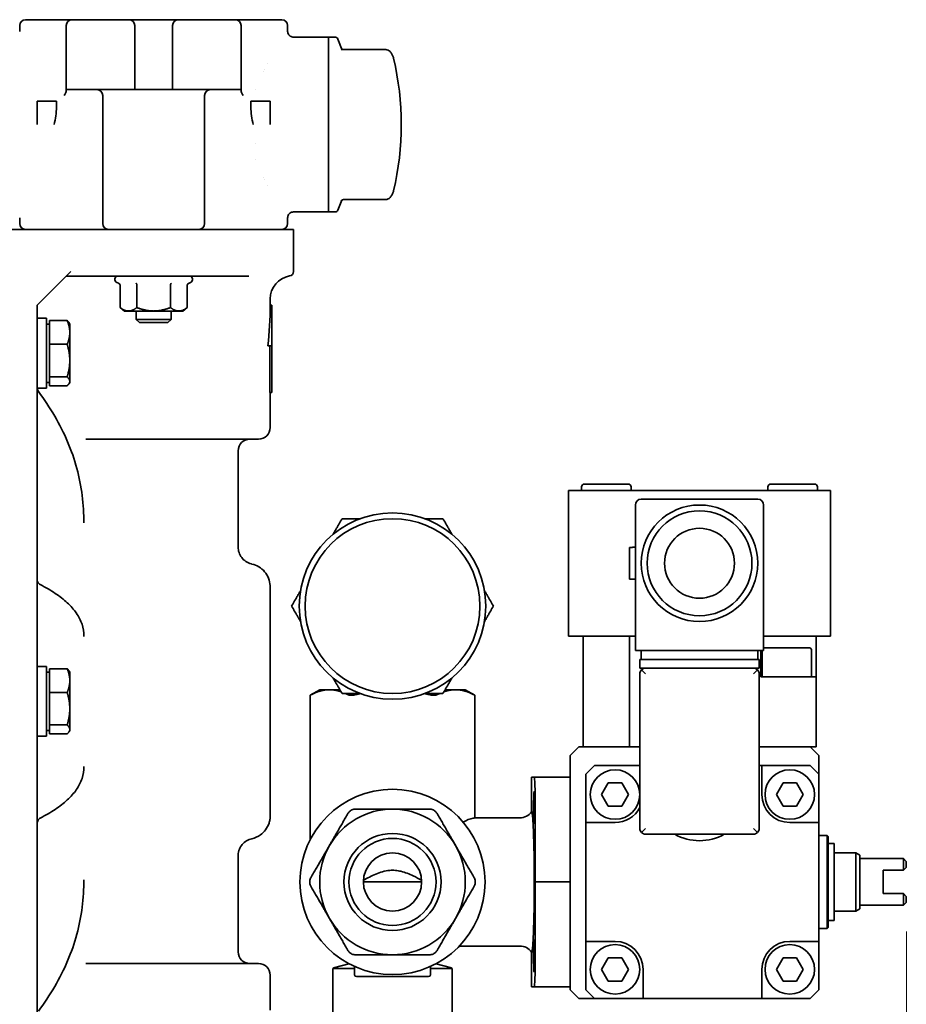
# Model space of a CAD drawing. Header units: millimetres. Extents: x 0 to 2970, y 0 to 2100.
# Tile 40 of 41: x 2436 to 2588, y 1665 to 1834. Entities that reach past the tile are written whole.
import ezdxf

# ---------------------------------------------------------------- set-up
doc = ezdxf.new("R2010")
doc.units = ezdxf.units.MM
doc.header["$LTSCALE"] = 5
doc.layers.add('Quote(ISO)', color=7, linetype='Continuous', lineweight=25, true_color=0x80ff00)
doc.layers.add('Spigoli visibili(ISO)', color=7, linetype='Continuous', lineweight=35)
doc.styles.add('Corrente-BSI', font='arial.ttf')
doc.dimstyles.new('DEFAULT-ISO', dxfattribs={"dimscale": 5, "dimtxt": 3.5, "dimasz": 2.5, "dimexe": 1, "dimexo": 1, "dimgap": 0.762, "dimtad": 1, "dimtoh": 1, "dimrnd": 1e-08, "dimtxsty": 'Corrente-BSI', "dimcen": 0.09, "dimdle": 10, "dimclrd": 7, "dimclre": 7, "dimclrt": 7, "dimazin": 2, "dimtfac": 0.571429, "dimtmove": 0, "dimatfit": 3, "dimfxl": 1, "dimtolj": 1, "dimlwd": 5, "dimlwe": 5, "dimarcsym": 0})

# ---------------------------------------------------------------- blocks, each defined once
blk = doc.blocks.new('*D17')
at = {"layer": 'Defpoints', "color": 0, "linetype": 'Continuous', "transparency": 16777216}
for p in [(2123.85, 1758.47), (2588.26, 1682.87), (2588.26, 1178.37)]:
    blk.add_point(p, dxfattribs=at)
at = {"layer": 'Quote(ISO)', "color": 7, "linetype": 'Continuous', "lineweight": 5, "transparency": 16777216}
for p, q in [((2123.85, 1753.47), (2123.85, 1173.37)), ((2588.26, 1677.87), (2588.26, 1173.37)), ((2136.35, 1178.37), (2575.76, 1178.37))]:
    blk.add_line(p, q, dxfattribs=at)
at = {"layer": 'Quote(ISO)', "color": 7, "linetype": 'Continuous', "transparency": 16777216}
for points in [[(2136.35, 1180.45), (2136.35, 1176.28), (2123.85, 1178.37)], [(2575.76, 1180.45), (2575.76, 1176.28), (2588.26, 1178.37)]]:
    blk.add_solid(points, dxfattribs=at)
at = {"layer": 'Quote(ISO)', "color": 7, "linetype": 'Continuous', "lineweight": 9, "transparency": 16777216, "insert": (2336.4, 1200.05), "char_height": 17.5, "attachment_point": 1, "style": 'Corrente-BSI'}
blk.add_mtext('\\A1;464', dxfattribs=at)

msp = doc.modelspace()

# ---------------------------------------------------------------- linework, layer by layer
at = {"layer": 'Spigoli visibili(ISO)'}
for p, q in [((2437.056, 1834.365), (2444.329, 1834.365)), ((2444.329, 1834.365), (2445.056, 1834.365)), ((2445.056, 1834.365), (2454.056, 1834.365)), ((2454.806, 1834.365), (2454.056, 1834.365)), ((2463.306, 1834.365), (2454.806, 1834.365)), ((2464.056, 1834.365), (2463.306, 1834.365)), ((2464.056, 1834.365), (2473.056, 1834.365)), ((2473.056, 1834.365), (2473.783, 1834.365)), ((2473.783, 1834.365), (2481.056, 1834.365)), ((2436.056, 1832.365), (2436.056, 1833.365)), ((2444.056, 1833.365), (2444.056, 1822.365)), ((2455.806, 1822.365), (2455.806, 1833.365)), ((2462.306, 1833.365), (2462.306, 1822.365)), ((2474.056, 1822.365), (2474.056, 1833.365)), ((2482.056, 1832.365), (2482.056, 1833.365)), ((2489.056, 1831.365), (2483.056, 1831.365)), ((2489.056, 1801.365), (2489.056, 1831.365)), ((2489.056, 1801.365), (2489.056, 1831.365)), ((2489.056, 1831.365), (2490.217, 1831.365)), ((2491.438, 1829.161), (2490.682, 1831.051)), ((2498.881, 1829.234), (2491.798, 1829.234)), ((2477.884, 1825.465), (2477.884, 1825.465)), ((2478.056, 1825.809), (2478.056, 1825.81)), ((2478.611, 1826.865), (2478.612, 1826.865)), ((2454.056, 1822.365), (2444.056, 1822.365)), ((2444.056, 1822.365), (2444.056, 1822.148)), ((2454.806, 1822.365), (2454.056, 1822.365)), ((2455.806, 1822.365), (2454.806, 1822.365)), ((2462.306, 1822.365), (2455.806, 1822.365)), ((2463.306, 1822.365), (2462.306, 1822.365)), ((2464.056, 1822.365), (2463.306, 1822.365)), ((2474.056, 1822.365), (2464.056, 1822.365)), ((2474.056, 1822.148), (2474.056, 1822.365)), ((2476.556, 1822.34), (2476.556, 1822.338)), ((2439.056, 1820.365), (2439.056, 1816.365)), ((2439.056, 1820.365), (2442.359, 1820.365)), ((2442.359, 1820.365), (2442.359, 1819.376)), ((2450.306, 1799.365), (2450.306, 1821.365)), ((2467.806, 1799.365), (2467.806, 1821.365)), ((2475.753, 1819.376), (2475.753, 1820.365)), ((2475.753, 1820.365), (2479.056, 1820.365)), ((2479.056, 1820.365), (2479.056, 1816.365)), ((2476.556, 1813.086), (2476.556, 1813.084)), ((2476.556, 1810.392), (2476.556, 1810.391)), ((2477.884, 1807.265), (2477.884, 1807.265)), ((2478.056, 1806.921), (2478.056, 1806.922)), ((2478.611, 1805.865), (2478.612, 1805.865)), ((2491.368, 1803.395), (2490.682, 1801.68)), ((2498.881, 1803.497), (2491.798, 1803.497)), ((2436.056, 1799.365), (2436.056, 1800.366)), ((2482.056, 1799.365), (2482.056, 1800.365)), ((2489.056, 1801.365), (2483.056, 1801.365)), ((2489.056, 1801.365), (2490.217, 1801.365)), ((2433.056, 1798.365), (2459.056, 1798.365)), ((2469.014, 1798.365), (2459.056, 1798.365)), ((2469.014, 1798.365), (2479.297, 1798.365)), ((2483.056, 1798.365), (2479.297, 1798.365)), ((2483.056, 1791.165), (2483.056, 1798.365)), ((2443.801, 1790.11), (2439.056, 1785.365)), ((2443.801, 1790.11), (2444.856, 1791.165)), ((2459.056, 1790.365), (2444.056, 1790.365)), ((2459.056, 1790.365), (2468.339, 1790.365)), ((2475.364, 1790.365), (2468.339, 1790.365)), ((2475.364, 1790.365), (2475.364, 1790.365)), ((2452.99, 1789.171), (2452.729, 1789.265)), ((2453.282, 1788.795), (2453.282, 1784.965)), ((2456.169, 1788.795), (2456.169, 1784.965)), ((2461.943, 1788.795), (2461.943, 1784.965)), ((2462.056, 1789.141), (2462.056, 1789.141)), ((2464.829, 1788.795), (2464.829, 1784.965)), ((2465.122, 1789.171), (2465.383, 1789.265)), ((2479.056, 1785.365), (2479.056, 1786.433)), ((2439.056, 1785.365), (2439.056, 1783.203)), ((2454.056, 1784.365), (2453.282, 1784.965)), ((2464.056, 1784.365), (2464.829, 1784.965)), ((2479.356, 1785.365), (2479.056, 1785.365)), ((2479.356, 1785.365), (2479.356, 1778.365)), ((2439.056, 1783.203), (2439.056, 1651.528)), ((2440.656, 1783.121), (2439.056, 1783.121)), ((2440.656, 1783.121), (2440.656, 1771.121)), ((2454.726, 1784.365), (2454.056, 1784.365)), ((2459.056, 1784.365), (2454.726, 1784.365)), ((2456.056, 1782.92), (2456.056, 1784.365)), ((2463.386, 1784.365), (2459.056, 1784.365)), ((2462.056, 1782.92), (2462.056, 1784.365)), ((2464.056, 1784.365), (2463.386, 1784.365)), ((2440.656, 1782.121), (2441.156, 1782.121)), ((2441.156, 1780.677), (2441.156, 1782.707)), ((2441.156, 1782.707), (2444.209, 1782.707)), ((2444.656, 1782.121), (2444.549, 1782.306)), ((2444.656, 1782.121), (2444.656, 1780.677)), ((2462.056, 1782.92), (2456.056, 1782.92)), ((2456.61, 1782.365), (2456.056, 1782.92)), ((2461.501, 1782.365), (2456.61, 1782.365)), ((2461.501, 1782.365), (2462.056, 1782.92)), ((2441.156, 1778.648), (2441.156, 1780.677)), ((2444.656, 1780.677), (2444.656, 1775.856)), ((2441.156, 1775.856), (2441.156, 1778.648)), ((2441.156, 1778.648), (2444.209, 1778.648)), ((2479.356, 1778.365), (2478.643, 1778.365)), ((2479, 1770.365), (2479, 1778.365)), ((2479.356, 1778.365), (2479.356, 1770.365)), ((2441.156, 1773.063), (2441.156, 1775.856)), ((2444.656, 1775.856), (2444.656, 1772.299)), ((2441.156, 1772.299), (2441.156, 1773.063)), ((2441.156, 1773.063), (2444.209, 1773.063)), ((2440.656, 1771.121), (2439.056, 1771.121)), ((2440.656, 1772.121), (2441.156, 1772.121)), ((2441.156, 1771.536), (2441.156, 1772.299)), ((2441.156, 1771.536), (2444.209, 1771.536)), ((2444.656, 1772.121), (2444.549, 1771.937)), ((2444.656, 1772.299), (2444.656, 1772.121)), ((2479.356, 1770.365), (2479, 1770.365)), ((2479.056, 1764.365), (2479.056, 1770.365)), ((2459.056, 1762.365), (2447.429, 1762.365)), ((2459.056, 1762.365), (2477.056, 1762.365)), ((2473.556, 1743.865), (2473.556, 1760.365)), ((2533.006, 1754.665), (2540.506, 1754.665)), ((2565.006, 1754.665), (2572.506, 1754.665)), ((2530.256, 1728.565), (2530.256, 1753.565)), ((2530.256, 1753.565), (2575.256, 1753.565)), ((2532.506, 1753.565), (2532.506, 1754.165)), ((2541.006, 1753.565), (2541.006, 1754.165)), ((2564.506, 1753.565), (2564.506, 1754.165)), ((2573.006, 1753.565), (2573.006, 1754.165)), ((2575.256, 1753.565), (2575.256, 1728.565)), ((2541.756, 1751.065), (2541.756, 1726.065)), ((2562.756, 1752.065), (2542.756, 1752.065)), ((2563.756, 1726.065), (2563.756, 1751.065)), ((2541.256, 1743.77), (2540.756, 1743.77)), ((2540.756, 1738.361), (2540.756, 1743.77)), ((2541.256, 1743.77), (2541.256, 1743.815)), ((2541.756, 1743.815), (2541.256, 1743.815)), ((2540.756, 1738.361), (2541.256, 1738.361)), ((2541.256, 1738.315), (2541.256, 1738.361)), ((2541.756, 1738.315), (2541.256, 1738.315)), ((2479.056, 1737.028), (2479.056, 1736.155)), ((2479.056, 1698.576), (2479.056, 1736.155)), ((2541.756, 1728.565), (2530.256, 1728.565)), ((2532.756, 1728.565), (2532.756, 1709.565)), ((2540.756, 1709.565), (2540.756, 1728.565)), ((2575.256, 1728.565), (2563.756, 1728.565)), ((2572.756, 1728.565), (2572.756, 1721.565)), ((2542.756, 1726.065), (2541.756, 1726.065)), ((2562.756, 1726.065), (2542.756, 1726.065)), ((2542.756, 1726.065), (2542.756, 1724.565)), ((2563.756, 1726.065), (2562.756, 1726.065)), ((2562.756, 1726.065), (2562.756, 1724.565)), ((2563.256, 1721.565), (2563.256, 1726.065)), ((2563.506, 1721.565), (2563.506, 1726.065)), ((2564.006, 1726.565), (2571.506, 1726.565)), ((2572.006, 1721.565), (2572.006, 1726.065)), ((2542.506, 1723.065), (2542.506, 1724.565)), ((2542.756, 1724.565), (2542.506, 1724.565)), ((2542.756, 1724.565), (2562.756, 1724.565)), ((2563.006, 1724.565), (2562.756, 1724.565)), ((2563.006, 1723.065), (2563.006, 1724.565)), ((2440.656, 1723.365), (2439.056, 1723.365)), ((2440.656, 1723.365), (2440.656, 1711.365)), ((2440.656, 1722.365), (2441.156, 1722.365)), ((2441.156, 1720.922), (2441.156, 1722.951)), ((2441.156, 1722.951), (2444.209, 1722.951)), ((2444.656, 1722.365), (2444.549, 1722.55)), ((2444.656, 1720.922), (2444.656, 1722.365)), ((2543.506, 1723.065), (2542.506, 1723.065)), ((2543.506, 1722.065), (2542.799, 1722.773)), ((2543.506, 1723.065), (2562.006, 1723.065)), ((2563.006, 1723.065), (2562.006, 1723.065)), ((2562.006, 1722.065), (2562.713, 1722.773)), ((2441.156, 1718.893), (2441.156, 1720.922)), ((2444.656, 1720.922), (2444.656, 1716.1)), ((2542.506, 1695.565), (2542.506, 1722.065)), ((2563.006, 1695.565), (2563.006, 1722.065)), ((2572.756, 1721.565), (2563.256, 1721.565)), ((2572.756, 1721.565), (2572.756, 1709.565)), ((2441.156, 1716.1), (2441.156, 1718.893)), ((2441.156, 1718.893), (2444.209, 1718.893)), ((2487.556, 1719.365), (2485.932, 1718.428)), ((2489.231, 1719.365), (2487.556, 1719.365)), ((2491.022, 1719.365), (2489.231, 1719.365)), ((2510.881, 1719.365), (2509.09, 1719.365)), ((2512.556, 1719.365), (2510.881, 1719.365)), ((2512.556, 1719.365), (2514.18, 1718.428)), ((2485.932, 1693.667), (2485.932, 1718.428)), ((2514.18, 1697.365), (2514.18, 1718.428)), ((2441.156, 1713.307), (2441.156, 1716.1)), ((2444.656, 1716.1), (2444.656, 1712.544)), ((2440.656, 1712.365), (2441.156, 1712.365)), ((2441.156, 1712.544), (2441.156, 1713.307)), ((2441.156, 1713.307), (2444.209, 1713.307)), ((2441.156, 1711.78), (2441.156, 1712.544)), ((2444.656, 1712.365), (2444.549, 1712.181)), ((2444.656, 1712.544), (2444.656, 1712.365)), ((2440.656, 1711.365), (2439.056, 1711.365)), ((2441.156, 1711.78), (2444.209, 1711.78)), ((2532.056, 1709.565), (2530.556, 1708.065)), ((2538.756, 1709.565), (2532.056, 1709.565)), ((2538.756, 1709.565), (2540.756, 1709.565)), ((2542.506, 1709.565), (2540.756, 1709.565)), ((2572.756, 1709.565), (2563.006, 1709.565)), ((2573.256, 1708.065), (2571.756, 1709.565)), ((2530.556, 1708.065), (2530.556, 1667.865)), ((2573.256, 1704.865), (2573.256, 1708.065)), ((2534.756, 1706.365), (2533.256, 1704.865)), ((2542.506, 1706.365), (2534.756, 1706.365)), ((2563.456, 1706.365), (2563.006, 1706.365)), ((2563.456, 1701.365), (2563.456, 1706.365)), ((2571.756, 1706.365), (2563.456, 1706.365)), ((2573.256, 1704.865), (2571.756, 1706.365)), ((2523.927, 1704.365), (2524.373, 1704.365)), ((2523.927, 1704.365), (2523.927, 1698.406)), ((2524.373, 1704.365), (2530.556, 1704.365)), ((2533.256, 1704.865), (2533.256, 1696.565)), ((2573.256, 1696.565), (2573.256, 1704.865)), ((2537.101, 1703.365), (2535.947, 1701.365)), ((2539.411, 1703.365), (2537.101, 1703.365)), ((2540.565, 1701.365), (2539.411, 1703.365)), ((2567.101, 1703.365), (2565.947, 1701.365)), ((2569.411, 1703.365), (2567.101, 1703.365)), ((2570.565, 1701.365), (2569.411, 1703.365)), ((2535.947, 1701.365), (2537.101, 1699.365)), ((2539.411, 1699.365), (2540.565, 1701.365)), ((2565.947, 1701.365), (2567.101, 1699.365)), ((2569.411, 1699.365), (2570.565, 1701.365)), ((2479.056, 1698.576), (2479.056, 1697.703)), ((2524.548, 1699.453), (2524.556, 1686.365)), ((2537.101, 1699.365), (2539.411, 1699.365)), ((2567.101, 1699.365), (2569.411, 1699.365)), ((2514.18, 1697.365), (2521.897, 1697.365)), ((2538.256, 1696.565), (2533.256, 1696.565)), ((2533.256, 1696.565), (2533.256, 1676.165)), ((2542.799, 1694.858), (2543.506, 1695.565)), ((2562.713, 1694.858), (2562.006, 1695.565)), ((2573.256, 1696.565), (2568.256, 1696.565)), ((2573.256, 1676.165), (2573.256, 1696.565)), ((2543.506, 1694.565), (2562.006, 1694.565)), ((2573.256, 1694.365), (2574.656, 1694.365)), ((2574.656, 1694.365), (2574.656, 1678.365)), ((2574.856, 1694.165), (2574.656, 1694.365)), ((2574.856, 1694.165), (2574.856, 1678.565)), ((2574.856, 1692.965), (2575.856, 1692.965)), ((2575.856, 1692.965), (2575.856, 1679.765)), ((2473.556, 1690.865), (2473.556, 1674.365)), ((2575.856, 1691.365), (2579.563, 1691.365)), ((2579.563, 1691.365), (2579.563, 1681.365)), ((2580.256, 1690.965), (2579.563, 1691.365)), ((2580.256, 1690.965), (2580.256, 1690.365)), ((2580.256, 1690.365), (2580.256, 1682.365)), ((2580.256, 1690.365), (2587.756, 1690.365)), ((2587.756, 1690.365), (2588.256, 1689.865)), ((2587.756, 1690.365), (2587.756, 1688.365)), ((2587.756, 1688.365), (2584.256, 1688.365)), ((2584.256, 1684.365), (2584.256, 1688.365)), ((2588.256, 1688.865), (2587.756, 1688.365)), ((2588.256, 1689.865), (2588.256, 1688.865)), ((2505.056, 1686.365), (2495.056, 1686.365)), ((2524.556, 1686.365), (2524.548, 1673.278)), ((2524.556, 1686.365), (2530.556, 1686.365)), ((2584.256, 1684.365), (2587.756, 1684.365)), ((2587.756, 1684.365), (2588.256, 1683.865)), ((2587.756, 1684.365), (2587.756, 1682.365)), ((2588.256, 1683.865), (2588.256, 1682.865)), ((2580.256, 1681.765), (2579.563, 1681.365)), ((2587.756, 1682.365), (2580.256, 1682.365)), ((2580.256, 1682.365), (2580.256, 1681.765)), ((2588.256, 1682.865), (2587.756, 1682.365)), ((2575.856, 1681.365), (2579.563, 1681.365)), ((2573.256, 1678.365), (2574.656, 1678.365)), ((2574.856, 1678.565), (2574.656, 1678.365)), ((2574.856, 1679.765), (2575.856, 1679.765)), ((2511.537, 1675.365), (2521.897, 1675.365)), ((2533.256, 1676.165), (2538.256, 1676.165)), ((2533.256, 1676.165), (2533.256, 1667.865)), ((2568.256, 1676.165), (2573.256, 1676.165)), ((2573.256, 1667.865), (2573.256, 1676.165)), ((2523.927, 1674.325), (2523.927, 1668.365)), ((2537.101, 1673.365), (2535.947, 1671.365)), ((2539.411, 1673.365), (2537.101, 1673.365)), ((2540.565, 1671.365), (2539.411, 1673.365)), ((2567.101, 1673.365), (2565.947, 1671.365)), ((2569.411, 1673.365), (2567.101, 1673.365)), ((2570.565, 1671.365), (2569.411, 1673.365)), ((2447.429, 1672.365), (2459.056, 1672.365)), ((2477.056, 1672.365), (2459.056, 1672.365)), ((2493.556, 1671.514), (2489.806, 1671.514)), ((2489.806, 1658.865), (2489.806, 1671.514)), ((2492.556, 1672.303), (2490.168, 1671.663)), ((2492.556, 1672.346), (2492.556, 1672.303)), ((2492.635, 1672.303), (2492.556, 1672.303)), ((2493.556, 1671.855), (2493.556, 1670.415)), ((2506.556, 1671.855), (2506.556, 1670.415)), ((2510.306, 1671.514), (2506.556, 1671.514)), ((2507.556, 1672.303), (2507.477, 1672.303)), ((2507.556, 1672.346), (2507.556, 1672.303)), ((2507.556, 1672.303), (2509.944, 1671.663)), ((2510.306, 1658.865), (2510.306, 1671.514)), ((2479.056, 1670.365), (2479.056, 1664.365)), ((2506.256, 1670.115), (2493.856, 1670.115)), ((2535.947, 1671.365), (2537.101, 1669.365)), ((2539.411, 1669.365), (2540.565, 1671.365)), ((2543.056, 1671.365), (2543.056, 1666.365)), ((2563.456, 1666.365), (2563.456, 1671.365)), ((2565.947, 1671.365), (2567.101, 1669.365)), ((2569.411, 1669.365), (2570.565, 1671.365)), ((2523.927, 1668.365), (2524.373, 1668.365)), ((2524.373, 1668.365), (2530.556, 1668.365)), ((2537.101, 1669.365), (2539.411, 1669.365)), ((2567.101, 1669.365), (2569.411, 1669.365)), ((2530.556, 1667.865), (2532.056, 1666.365)), ((2532.056, 1666.365), (2534.756, 1666.365)), ((2533.256, 1667.865), (2534.756, 1666.365)), ((2534.756, 1666.365), (2543.056, 1666.365)), ((2543.056, 1666.365), (2563.456, 1666.365)), ((2563.456, 1666.365), (2571.756, 1666.365)), ((2571.756, 1666.365), (2573.256, 1667.865))]:
    msp.add_line(p, q, dxfattribs=at)
for centre, radius in [((2552.756, 1741.065), 10), ((2500.056, 1733.719), 16), ((2552.756, 1741.065), 9), ((2500.056, 1733.719), 15), ((2552.756, 1741.065), 6), ((2538.256, 1701.365), 4.25), ((2568.256, 1701.365), 4.25), ((2500.056, 1686.365), 15.9), ((2500.056, 1686.365), 8.331), ((2500.056, 1686.365), 7.475), ((2500.056, 1686.365), 5), ((2538.256, 1671.365), 4.25), ((2568.256, 1671.365), 4.25)]:
    msp.add_circle(centre, radius, dxfattribs=at)
for centre, radius, start, end in [((2437.056, 1833.365), 1, 90, 180), ((2445.056, 1833.365), 1, 90, 180), ((2454.806, 1833.365), 1, 0, 90), ((2463.306, 1833.365), 1, 90, 180), ((2473.056, 1833.365), 1, 0, 90), ((2481.056, 1833.365), 1, 0, 90), ((2490.217, 1830.865), 0.5, 21.80141, 90), ((2498.881, 1828.234), 1, 40.20531, 90), ((2451.556, 1816.365), 50, 346.85749, 13.14251), ((2449.306, 1821.365), 1, 0, 90), ((2468.806, 1821.365), 1, 90, 180), ((2498.881, 1804.497), 1, 270, 319.79469), ((2490.217, 1801.865), 0.5, 270, 338.19859), ((2437.056, 1799.365), 1, 180, 270), ((2451.306, 1799.365), 1, 180, 270), ((2466.806, 1799.365), 1, 270, 0), ((2481.056, 1799.365), 1, 270, 0), ((2452.923, 1789.798), 0.567, 90, 250), ((2465.189, 1789.798), 0.567, 290, 90), ((2483.056, 1786.433), 4, 99.59407, 180), ((2482.256, 1791.165), 0.8, 279.57706, 0), ((2477.056, 1764.365), 2, 270, 0), ((2475.556, 1760.365), 2, 90, 180), ((2533.006, 1754.165), 0.5, 90, 180), ((2540.506, 1754.165), 0.5, 0, 90), ((2565.006, 1754.165), 0.5, 90, 180), ((2572.506, 1754.165), 0.5, 0, 90), ((2542.756, 1751.065), 1, 90, 180), ((2562.756, 1751.065), 1, 0, 90), ((2564.006, 1726.065), 0.5, 90, 120), ((2571.506, 1726.065), 0.5, 0, 90), ((2543.506, 1722.065), 1, 135, 180), ((2543.506, 1722.065), 1, 90, 135), ((2562.006, 1722.065), 1, 45, 90), ((2562.006, 1722.065), 1, 0, 45), ((2568.256, 1701.365), 4.8, 180, 270), ((2500.056, 1686.365), 12.5, 90, 150), ((2500.056, 1686.365), 12.5, 30, 90), ((2538.256, 1701.365), 4.8, 270, 332.30284), ((2521.897, 1699.865), 2.5, 270, 324.29547), ((2543.506, 1695.565), 1, 180, 225), ((2562.006, 1695.565), 1, 315, 0), ((2543.506, 1695.565), 1, 225, 270), ((2552.756, 1702.065), 8.625, 240.40815, 299.59185), ((2562.006, 1695.565), 1, 270, 315), ((2500.056, 1686.365), 12.5, 150, 210), ((2500.056, 1686.365), 12.5, 330, 30), ((2500.056, 1686.365), 12.5, 210, 270), ((2500.056, 1686.365), 12.5, 270, 330), ((2521.897, 1672.865), 2.5, 35.70453, 90), ((2538.256, 1671.365), 4.8, 0, 90), ((2568.256, 1671.365), 4.8, 90, 180), ((2475.556, 1674.365), 2, 180, 270), ((2477.056, 1670.365), 2, 0, 90), ((2490.556, 1670.215), 1.5, 105, 120), ((2509.556, 1670.215), 1.5, 60, 75), ((2493.856, 1670.415), 0.3, 180, 270), ((2506.256, 1670.415), 0.3, 270, 0)]:
    msp.add_arc(centre, radius, start, end, dxfattribs=at)
for centre, major_axis, ratio, start_param, end_param in [((2459.056, 1785.365), (0, 34.641), 0.5773503, 4.5089153, 4.712389), ((2524.373, 1699.365), (0, -5), 0.0349208, 1.5882496, 3.1415927), ((2514.49, 1686.365), (0, 11), 0.5773503, 0.0910348, 0.3685739), ((2524.373, 1673.365), (0, -5), 0.0349208, 0, 1.553343)]:
    msp.add_ellipse(centre, major_axis=major_axis, ratio=ratio, start_param=start_param, end_param=end_param, dxfattribs=at)
for centre in [(2524.372, 1699.093), (2524.372, 1673.638)]:
    msp.add_ellipse(centre, major_axis=(0, -2.75), ratio=0.0349208, dxfattribs=at)
for points, knots in [([(2482.056, 1832.365), (2482.056, 1832.258), (2482.074, 1832.148), (2482.143, 1831.944), (2482.195, 1831.845), (2482.326, 1831.673), (2482.407, 1831.597), (2482.587, 1831.476), (2482.688, 1831.429), (2482.878, 1831.377), (2482.967, 1831.365), (2483.056, 1831.365)], [0, 0, 0, 0, 0.03234372, 0.03234372, 0.06485492, 0.06485492, 0.09736008, 0.09736008, 0.12986546, 0.12986546, 0.15642369, 0.15642369, 0.15642369, 0.15642369]), ([(2491.368, 1829.336), (2491.381, 1829.329), (2491.394, 1829.323), (2491.476, 1829.286), (2491.551, 1829.263), (2491.684, 1829.239), (2491.741, 1829.234), (2491.798, 1829.234)], [0.02888926, 0.02888926, 0.02888926, 0.02888926, 0.03367582, 0.03367582, 0.058299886, 0.058299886, 0.075908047, 0.075908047, 0.075908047, 0.075908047]), ([(2499.645, 1828.88), (2499.701, 1828.813), (2499.755, 1828.745), (2499.856, 1828.604), (2499.904, 1828.532), (2499.993, 1828.384), (2500.034, 1828.308), (2500.109, 1828.151), (2500.143, 1828.07), (2500.201, 1827.905), (2500.226, 1827.82), (2500.246, 1827.734)], [6.149786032, 6.149786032, 6.149786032, 6.149786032, 6.169055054, 6.169055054, 6.188324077, 6.188324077, 6.207593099, 6.207593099, 6.226862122, 6.226862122, 6.246131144, 6.246131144, 6.246131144, 6.246131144]), ([(2444.056, 1822.148), (2444.056, 1822.076), (2444.036, 1821.988), (2443.937, 1821.732), (2443.833, 1821.553), (2443.695, 1821.368), (2443.693, 1821.367), (2443.692, 1821.365)], [0.2649831, 0.2649831, 0.2649831, 0.2649831, 0.30505308, 0.30505308, 0.36779654, 0.36779654, 0.36830809, 0.36830809, 0.36830809, 0.36830809]), ([(2474.42, 1821.365), (2474.418, 1821.367), (2474.417, 1821.368), (2474.279, 1821.553), (2474.175, 1821.732), (2474.076, 1821.988), (2474.056, 1822.076), (2474.056, 1822.148)], [-0.00062455, -0.00062455, -0.00062455, -0.00062455, 0, 0, 0.07660351, 0.07660351, 0.12552497, 0.12552497, 0.12552497, 0.12552497]), ([(2475.753, 1819.376), (2475.753, 1818.867), (2475.79, 1818.362), (2475.928, 1817.355), (2476.029, 1816.857), (2476.156, 1816.365)], [0.000000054, 0.000000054, 0.000000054, 0.000000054, 0.0015210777, 0.0015210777, 0.0030421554, 0.0030421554, 0.0030421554, 0.0030421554]), ([(2499.645, 1803.851), (2499.701, 1803.918), (2499.755, 1803.986), (2499.856, 1804.127), (2499.904, 1804.199), (2499.993, 1804.347), (2500.034, 1804.423), (2500.109, 1804.58), (2500.143, 1804.661), (2500.201, 1804.826), (2500.226, 1804.911), (2500.246, 1804.997)], [6.149786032, 6.149786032, 6.149786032, 6.149786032, 6.169055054, 6.169055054, 6.188324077, 6.188324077, 6.207593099, 6.207593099, 6.226862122, 6.226862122, 6.246131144, 6.246131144, 6.246131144, 6.246131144]), ([(2491.798, 1803.497), (2491.691, 1803.497), (2491.584, 1803.479), (2491.44, 1803.429), (2491.396, 1803.41), (2491.319, 1803.37), (2491.286, 1803.349), (2491.225, 1803.307), (2491.198, 1803.284), (2491.175, 1803.264)], [0, 0, 0, 0, 0.03291349, 0.03291349, 0.048661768, 0.048661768, 0.061969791, 0.061969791, 0.075863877, 0.075863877, 0.075863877, 0.075863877]), ([(2483.056, 1801.365), (2482.948, 1801.365), (2482.839, 1801.348), (2482.634, 1801.279), (2482.536, 1801.226), (2482.363, 1801.095), (2482.287, 1801.014), (2482.166, 1800.834), (2482.12, 1800.733), (2482.068, 1800.543), (2482.056, 1800.454), (2482.056, 1800.365)], [0, 0, 0, 0, 0.03234372, 0.03234372, 0.06485493, 0.06485493, 0.09736009, 0.09736009, 0.12986547, 0.12986547, 0.15642368, 0.15642368, 0.15642368, 0.15642368]), ([(2453.282, 1788.795), (2453.282, 1788.881), (2453.248, 1788.962), (2453.195, 1789.027), (2453.141, 1789.093), (2453.069, 1789.142), (2452.99, 1789.171)], [0.0000000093, 0.0000000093, 0.0000000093, 0.0000000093, 0.00025143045, 0.00025143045, 0.00025143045, 0.0005028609, 0.0005028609, 0.0005028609, 0.0005028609]), ([(2456.169, 1788.795), (2456.169, 1788.836), (2456.165, 1788.875), (2456.151, 1788.955), (2456.139, 1788.993), (2456.112, 1789.06), (2456.096, 1789.089), (2456.061, 1789.137), (2456.042, 1789.156), (2456.023, 1789.171)], [-0.050730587, -0.050730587, -0.050730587, -0.050730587, -0.038651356, -0.038651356, -0.025304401, -0.025304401, -0.012494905, -0.012494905, -0.000000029, -0.000000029, -0.000000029, -0.000000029]), ([(2462.089, 1789.171), (2462.049, 1789.142), (2462.013, 1789.093), (2461.986, 1789.027), (2461.96, 1788.962), (2461.943, 1788.881), (2461.943, 1788.795)], [-0.00000398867, -0.00000398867, -0.00000398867, -0.00000398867, 0.00024837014, 0.00024837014, 0.00024837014, 0.00050072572, 0.00050072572, 0.00050072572, 0.00050072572]), ([(2465.122, 1789.171), (2465.043, 1789.142), (2464.971, 1789.093), (2464.917, 1789.027), (2464.863, 1788.962), (2464.829, 1788.881), (2464.829, 1788.795)], [-0.00000398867, -0.00000398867, -0.00000398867, -0.00000398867, 0.00024837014, 0.00024837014, 0.00024837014, 0.00050071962, 0.00050071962, 0.00050071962, 0.00050071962]), ([(2439.056, 1771.147), (2439.056, 1771.106), (2439.058, 1771.064), (2439.069, 1770.983), (2439.076, 1770.943), (2439.118, 1770.775), (2439.178, 1770.65), (2439.258, 1770.544)], [0, 0, 0, 0, 0.012396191, 0.012396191, 0.024603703, 0.024603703, 0.064433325, 0.064433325, 0.064433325, 0.064433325]), ([(2439.258, 1770.545), (2440.293, 1769.175), (2441.232, 1767.767), (2442.91, 1764.885), (2443.648, 1763.412), (2444.913, 1760.417), (2445.441, 1758.894), (2446.279, 1755.816), (2446.589, 1754.26), (2446.987, 1751.132), (2447.075, 1749.561), (2447.052, 1747.99)], [5.79242003, 5.79242003, 5.79242003, 5.79242003, 5.89265125, 5.89265125, 5.99288247, 5.99288247, 6.0931137, 6.0931137, 6.19334492, 6.19334492, 6.29357614, 6.29357614, 6.29357614, 6.29357614]), ([(2473.556, 1743.865), (2473.556, 1743.542), (2473.61, 1743.214), (2473.817, 1742.599), (2473.974, 1742.304), (2474.368, 1741.787), (2474.611, 1741.558), (2475.15, 1741.195), (2475.454, 1741.056), (2475.816, 1740.958), (2475.864, 1740.946), (2475.913, 1740.935)], [0, 0, 0, 0, 0.09716675, 0.09716675, 0.19469549, 0.19469549, 0.29221113, 0.29221113, 0.38972724, 0.38972724, 0.40471652, 0.40471652, 0.40471652, 0.40471652]), ([(2475.913, 1740.935), (2476.335, 1740.843), (2476.747, 1740.679), (2477.489, 1740.233), (2477.828, 1739.945), (2478.388, 1739.283), (2478.617, 1738.901), (2478.935, 1738.095), (2479.029, 1737.66), (2479.054, 1737.161), (2479.056, 1737.095), (2479.056, 1737.028)], [0, 0, 0, 0, 0.1295888, 0.1295888, 0.25962593, 0.25962593, 0.38964684, 0.38964684, 0.51966831, 0.51966831, 0.53961971, 0.53961971, 0.53961971, 0.53961971]), ([(2439.056, 1738.295), (2439.056, 1738.256), (2439.058, 1738.216), (2439.068, 1738.138), (2439.075, 1738.099), (2439.104, 1737.976), (2439.136, 1737.894), (2439.22, 1737.74), (2439.272, 1737.669), (2439.408, 1737.526), (2439.498, 1737.458), (2439.595, 1737.408)], [0, 0, 0, 0, 0.01189638, 0.01189638, 0.02362577, 0.02362577, 0.04981544, 0.04981544, 0.0760051, 0.0760051, 0.10890193, 0.10890193, 0.10890193, 0.10890193]), ([(2439.594, 1737.408), (2440.528, 1736.923), (2441.382, 1736.421), (2442.927, 1735.383), (2443.617, 1734.846), (2444.828, 1733.726), (2445.349, 1733.143), (2446.204, 1731.917), (2446.538, 1731.272), (2446.977, 1729.925), (2447.079, 1729.223), (2447.051, 1728.524)], [5.8213124, 5.8213124, 5.8213124, 5.8213124, 5.91575563, 5.91575563, 6.01019886, 6.01019886, 6.10464208, 6.10464208, 6.19908531, 6.19908531, 6.29352854, 6.29352854, 6.29352854, 6.29352854]), ([(2485.932, 1718.428), (2485.932, 1718.428), (2485.997, 1718.46), (2486.147, 1718.535), (2486.172, 1718.548), (2486.2, 1718.562)], [0.36024837, 0.36024837, 0.36024837, 0.36024837, 0.44658707, 0.44658707, 0.4626809, 0.4626809, 0.4626809, 0.4626809]), ([(2492.262, 1718.562), (2492.289, 1718.548), (2492.318, 1718.535), (2492.517, 1718.46), (2492.745, 1718.428), (2493.243, 1718.428), (2493.536, 1718.46), (2493.884, 1718.535), (2493.939, 1718.548), (2493.994, 1718.562)], [0.25781583, 0.25781583, 0.25781583, 0.25781583, 0.27390966, 0.27390966, 0.36024837, 0.36024837, 0.44658707, 0.44658707, 0.4626809, 0.4626809, 0.4626809, 0.4626809]), ([(2506.118, 1718.562), (2506.173, 1718.548), (2506.227, 1718.535), (2506.576, 1718.46), (2506.869, 1718.428), (2507.367, 1718.428), (2507.595, 1718.46), (2507.794, 1718.535), (2507.823, 1718.548), (2507.85, 1718.562)], [0.25781583, 0.25781583, 0.25781583, 0.25781583, 0.27390966, 0.27390966, 0.36024837, 0.36024837, 0.44658707, 0.44658707, 0.4626809, 0.4626809, 0.4626809, 0.4626809]), ([(2513.912, 1718.562), (2513.939, 1718.548), (2513.965, 1718.535), (2514.114, 1718.46), (2514.18, 1718.428), (2514.18, 1718.428)], [0.25781583, 0.25781583, 0.25781583, 0.25781583, 0.27390966, 0.27390966, 0.36024837, 0.36024837, 0.36024837, 0.36024837]), ([(2439.595, 1697.323), (2440.528, 1697.808), (2441.382, 1698.31), (2442.927, 1699.348), (2443.617, 1699.885), (2444.828, 1701.005), (2445.349, 1701.588), (2446.204, 1702.814), (2446.538, 1703.459), (2446.977, 1704.806), (2447.079, 1705.508), (2447.051, 1706.207)], [5.82131924, 5.82131924, 5.82131924, 5.82131924, 5.91576104, 5.91576104, 6.01020284, 6.01020284, 6.10464464, 6.10464464, 6.19908644, 6.19908644, 6.29352824, 6.29352824, 6.29352824, 6.29352824]), ([(2493.705, 1698.865), (2493.658, 1698.865), (2493.611, 1698.863), (2493.35, 1698.839), (2493.137, 1698.769), (2492.773, 1698.56), (2492.607, 1698.409), (2492.455, 1698.196), (2492.43, 1698.156), (2492.406, 1698.115)], [-0.78983217, -0.78983217, -0.78983217, -0.78983217, -0.77602463, -0.77602463, -0.7130897, -0.7130897, -0.65015477, -0.65015477, -0.63634723, -0.63634723, -0.63634723, -0.63634723]), ([(2507.706, 1698.115), (2507.682, 1698.156), (2507.657, 1698.196), (2507.505, 1698.409), (2507.338, 1698.56), (2506.975, 1698.769), (2506.762, 1698.839), (2506.501, 1698.863), (2506.454, 1698.865), (2506.407, 1698.865)], [-0.78983217, -0.78983217, -0.78983217, -0.78983217, -0.77602463, -0.77602463, -0.7130897, -0.7130897, -0.65015477, -0.65015477, -0.63634723, -0.63634723, -0.63634723, -0.63634723]), ([(2439.595, 1697.323), (2439.499, 1697.273), (2439.411, 1697.207), (2439.261, 1697.051), (2439.198, 1696.96), (2439.105, 1696.764), (2439.075, 1696.657), (2439.058, 1696.511), (2439.056, 1696.473), (2439.056, 1696.436)], [0, 0, 0, 0, 0.03236962, 0.03236962, 0.06488445, 0.06488445, 0.09739401, 0.09739401, 0.10877114, 0.10877114, 0.10877114, 0.10877114]), ([(2479.056, 1697.703), (2479.056, 1697.489), (2479.038, 1697.272), (2478.97, 1696.854), (2478.92, 1696.649), (2478.723, 1696.05), (2478.524, 1695.666), (2478.023, 1694.987), (2477.714, 1694.684), (2476.937, 1694.133), (2476.432, 1693.91), (2475.913, 1693.796)], [0, 0, 0, 0, 0.06445794, 0.06445794, 0.12727949, 0.12727949, 0.25381021, 0.25381021, 0.38034091, 0.38034091, 0.53965932, 0.53965932, 0.53965932, 0.53965932]), ([(2514.18, 1697.365), (2514.18, 1697.365), (2514.13, 1697.356), (2513.994, 1697.333), (2513.955, 1697.327), (2513.912, 1697.32)], [-0.3020728, -0.3020728, -0.3020728, -0.3020728, -0.22655603, -0.22655603, -0.2018722, -0.2018722, -0.2018722, -0.2018722]), ([(2524.396, 1686.365), (2524.393, 1687.187), (2524.388, 1688.078), (2524.371, 1689.807), (2524.359, 1690.646), (2524.333, 1692.086), (2524.317, 1692.823), (2524.28, 1694.185), (2524.259, 1694.81), (2524.217, 1695.829), (2524.193, 1696.321), (2524.143, 1697.155), (2524.116, 1697.496), (2524.066, 1697.985), (2524.038, 1698.182), (2523.982, 1698.411), (2523.953, 1698.443), (2523.927, 1698.406)], [0, 0, 0, 0, 0.2472755, 0.2472755, 0.494551, 0.494551, 0.732794, 0.732794, 0.9710369, 0.9710369, 1.2016128, 1.2016128, 1.4321888, 1.4321888, 1.6558777, 1.6558777, 1.8795666, 1.8795666, 1.8795666, 1.8795666]), ([(2475.913, 1693.796), (2475.597, 1693.726), (2475.288, 1693.603), (2474.731, 1693.269), (2474.477, 1693.053), (2474.057, 1692.557), (2473.885, 1692.271), (2473.646, 1691.666), (2473.576, 1691.34), (2473.557, 1690.965), (2473.556, 1690.915), (2473.556, 1690.865)], [0, 0, 0, 0, 0.09718698, 0.09718698, 0.19471497, 0.19471497, 0.29223064, 0.29223064, 0.38974675, 0.38974675, 0.40471627, 0.40471627, 0.40471627, 0.40471627]), ([(2505.048, 1686.654), (2504.597, 1686.906), (2504.117, 1687.161), (2502.935, 1687.726), (2502.221, 1688.017), (2501.213, 1688.266), (2500.887, 1688.326), (2500.225, 1688.386), (2499.889, 1688.384), (2499.179, 1688.324), (2498.751, 1688.24), (2497.928, 1688.005), (2497.531, 1687.856), (2496.445, 1687.399), (2495.749, 1687.038), (2495.064, 1686.654)], [2.1888903, 2.1888903, 2.1888903, 2.1888903, 2.353437, 2.353437, 2.5816113, 2.5816113, 2.6736809, 2.6736809, 2.7657505, 2.7657505, 2.8881816, 2.8881816, 3.0106127, 3.0106127, 3.2674598, 3.2674598, 3.2674598, 3.2674598]), ([(2439.258, 1664.187), (2440.293, 1665.556), (2441.232, 1666.964), (2442.91, 1669.846), (2443.648, 1671.319), (2444.913, 1674.314), (2445.441, 1675.837), (2446.279, 1678.915), (2446.589, 1680.471), (2446.987, 1683.599), (2447.075, 1685.17), (2447.052, 1686.741)], [5.79242505, 5.79242505, 5.79242505, 5.79242505, 5.89265526, 5.89265526, 5.99288547, 5.99288547, 6.09311568, 6.09311568, 6.19334589, 6.19334589, 6.2935761, 6.2935761, 6.2935761, 6.2935761]), ([(2486.055, 1687.115), (2486.032, 1687.075), (2486.01, 1687.033), (2485.901, 1686.795), (2485.854, 1686.575), (2485.854, 1686.156), (2485.901, 1685.936), (2486.01, 1685.698), (2486.032, 1685.656), (2486.055, 1685.615)], [-0.78983217, -0.78983217, -0.78983217, -0.78983217, -0.77602463, -0.77602463, -0.7130897, -0.7130897, -0.65015477, -0.65015477, -0.63634723, -0.63634723, -0.63634723, -0.63634723]), ([(2514.057, 1685.615), (2514.08, 1685.656), (2514.102, 1685.698), (2514.211, 1685.936), (2514.258, 1686.156), (2514.258, 1686.575), (2514.211, 1686.795), (2514.102, 1687.033), (2514.08, 1687.075), (2514.057, 1687.115)], [-0.78983217, -0.78983217, -0.78983217, -0.78983217, -0.77602463, -0.77602463, -0.7130897, -0.7130897, -0.65015477, -0.65015477, -0.63634723, -0.63634723, -0.63634723, -0.63634723]), ([(2524.396, 1686.365), (2524.393, 1685.544), (2524.388, 1684.653), (2524.371, 1682.924), (2524.359, 1682.085), (2524.333, 1680.645), (2524.317, 1679.908), (2524.28, 1678.546), (2524.259, 1677.921), (2524.217, 1676.902), (2524.193, 1676.41), (2524.143, 1675.576), (2524.116, 1675.235), (2524.066, 1674.746), (2524.038, 1674.549), (2523.982, 1674.32), (2523.953, 1674.288), (2523.927, 1674.325)], [-7.2388195, -7.2388195, -7.2388195, -7.2388195, -6.991544, -6.991544, -6.7442685, -6.7442685, -6.5060256, -6.5060256, -6.2677827, -6.2677827, -6.0372067, -6.0372067, -5.8066307, -5.8066307, -5.5829418, -5.5829418, -5.3592529, -5.3592529, -5.3592529, -5.3592529]), ([(2492.406, 1674.615), (2492.43, 1674.575), (2492.455, 1674.535), (2492.607, 1674.322), (2492.773, 1674.171), (2493.137, 1673.962), (2493.35, 1673.892), (2493.611, 1673.868), (2493.658, 1673.866), (2493.705, 1673.865)], [-0.78983217, -0.78983217, -0.78983217, -0.78983217, -0.77602463, -0.77602463, -0.7130897, -0.7130897, -0.65015477, -0.65015477, -0.63634723, -0.63634723, -0.63634723, -0.63634723]), ([(2506.407, 1673.865), (2506.454, 1673.866), (2506.501, 1673.868), (2506.762, 1673.892), (2506.975, 1673.962), (2507.338, 1674.171), (2507.505, 1674.322), (2507.657, 1674.535), (2507.682, 1674.575), (2507.706, 1674.615)], [-0.78983217, -0.78983217, -0.78983217, -0.78983217, -0.77602463, -0.77602463, -0.7130897, -0.7130897, -0.65015477, -0.65015477, -0.63634723, -0.63634723, -0.63634723, -0.63634723])]:
    msp.add_open_spline(points, degree=3, knots=knots, dxfattribs=at)
for points in [[(2441.956, 1816.365), (2442.209, 1817.348), (2442.359, 1818.359), (2442.359, 1819.376)], [(2482.056, 1800.365), (2482.056, 1800.365), (2482.056, 1800.365), (2482.056, 1800.365)], [(2452.873, 1790.364), (2452.787, 1790.365), (2452.714, 1790.365), (2452.653, 1790.365)], [(2473.556, 1743.865), (2473.556, 1743.865), (2473.556, 1743.865), (2473.556, 1743.865)], [(2475.913, 1740.935), (2475.913, 1740.935), (2475.913, 1740.935), (2475.913, 1740.935)], [(2473.556, 1690.865), (2473.556, 1690.865), (2473.556, 1690.865), (2473.556, 1690.865)]]:
    msp.add_open_spline(points, degree=3, dxfattribs=at)
for points, weights in [([(2453.282, 1784.965), (2454.056, 1784.365), (2454.726, 1784.365)], [1.57797798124, 1.70003500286, 1.70003500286]), ([(2454.726, 1784.365), (2455.396, 1784.365), (2456.169, 1784.965)], [1.70003500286, 1.70003500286, 1.57797798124]), ([(2456.169, 1784.965), (2457.716, 1784.365), (2459.056, 1784.365)], [1.57797798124, 1.70003500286, 1.70003500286]), ([(2459.056, 1784.365), (2460.396, 1784.365), (2461.943, 1784.965)], [1.70003500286, 1.70003500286, 1.57797798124]), ([(2461.943, 1784.965), (2462.716, 1784.365), (2463.386, 1784.365)], [1.57799326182, 1.7000514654, 1.7000514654]), ([(2463.386, 1784.365), (2464.056, 1784.365), (2464.829, 1784.965)], [1.7000514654, 1.7000514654, 1.57799326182]), ([(2444.549, 1782.306), (2444.44, 1782.496), (2444.209, 1782.707)], [1.74716447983, 1.7152260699, 1.65166604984]), ([(2444.209, 1782.707), (2444.656, 1781.619), (2444.656, 1780.677)], [1.65166604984, 1.77942286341, 1.77942286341]), ([(2444.656, 1780.677), (2444.656, 1779.736), (2444.209, 1778.648)], [1.77942286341, 1.77942286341, 1.65166604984]), ([(2444.209, 1778.648), (2444.656, 1777.152), (2444.656, 1775.856)], [1.65166604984, 1.77942286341, 1.77942286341]), ([(2444.656, 1775.856), (2444.656, 1774.559), (2444.209, 1773.063)], [1.77942286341, 1.77942286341, 1.65166604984]), ([(2444.209, 1773.063), (2444.656, 1772.654), (2444.656, 1772.299)], [1.65166604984, 1.77942286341, 1.77942286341]), ([(2444.656, 1772.299), (2444.656, 1771.945), (2444.209, 1771.536)], [1.77942286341, 1.77942286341, 1.65166604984]), ([(2491.396, 1748.719), (2490.592, 1747.326), (2489.849, 1746.04)], [1.1937262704, 1.17235646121, 1.14145157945]), ([(2494.488, 1748.719), (2493.003, 1748.719), (2491.396, 1748.719)], [1.14145157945, 1.17235646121, 1.1937262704]), ([(2508.716, 1748.719), (2507.109, 1748.719), (2505.624, 1748.719)], [1.1937262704, 1.17235646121, 1.14145157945]), ([(2510.262, 1746.04), (2509.52, 1747.326), (2508.716, 1748.719)], [1.14145157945, 1.17235646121, 1.1937262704]), ([(2484.282, 1736.397), (2483.539, 1735.111), (2482.735, 1733.719)], [1.14145157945, 1.17235646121, 1.1937262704]), ([(2517.376, 1733.719), (2516.573, 1735.111), (2515.83, 1736.397)], [1.1937262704, 1.17235646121, 1.14145157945]), ([(2482.735, 1733.719), (2483.539, 1732.326), (2484.282, 1731.04)], [1.1937262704, 1.17235646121, 1.14145157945]), ([(2515.83, 1731.04), (2516.573, 1732.326), (2517.376, 1733.719)], [1.14145157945, 1.17235646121, 1.1937262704]), ([(2444.549, 1722.55), (2444.44, 1722.74), (2444.209, 1722.951)], [1.74716447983, 1.7152260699, 1.65166604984]), ([(2444.209, 1722.951), (2444.656, 1721.864), (2444.656, 1720.922)], [1.65166604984, 1.77942286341, 1.77942286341]), ([(2444.656, 1720.922), (2444.656, 1719.98), (2444.209, 1718.893)], [1.77942286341, 1.77942286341, 1.65166604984]), ([(2489.849, 1721.397), (2490.592, 1720.111), (2491.396, 1718.719)], [1.14145157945, 1.17235646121, 1.1937262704]), ([(2508.716, 1718.719), (2509.52, 1720.111), (2510.262, 1721.397)], [1.1937262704, 1.17235646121, 1.14145157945]), ([(2444.209, 1718.893), (2444.656, 1717.396), (2444.656, 1716.1)], [1.65166604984, 1.77942286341, 1.77942286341]), ([(2486.2, 1718.562), (2487.795, 1719.365), (2489.231, 1719.365)], [2.76058260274, 2.91434086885, 2.91434086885]), ([(2489.231, 1719.365), (2490.206, 1719.365), (2491.23, 1719.005)], [2.91434086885, 2.91434086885, 2.84335056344]), ([(2508.882, 1719.005), (2509.906, 1719.365), (2510.881, 1719.365)], [2.59324814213, 2.65799410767, 2.65799410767]), ([(2510.881, 1719.365), (2512.317, 1719.365), (2513.912, 1718.562)], [2.65799410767, 2.65799410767, 2.51776048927]), ([(2491.396, 1718.719), (2493.003, 1718.719), (2494.488, 1718.719)], [1.1937262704, 1.17235646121, 1.14145157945]), ([(2491.936, 1718.719), (2492.097, 1718.645), (2492.262, 1718.562)], [2.78932515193, 2.77569672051, 2.76058260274]), ([(2493.994, 1718.562), (2494.274, 1718.632), (2494.549, 1718.696)], [2.2139044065, 2.22419915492, 2.2336344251]), ([(2505.563, 1718.696), (2505.838, 1718.632), (2506.118, 1718.562)], [2.2336344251, 2.22419915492, 2.2139044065]), ([(2505.624, 1718.719), (2507.109, 1718.719), (2508.716, 1718.719)], [1.14145157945, 1.17235646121, 1.1937262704]), ([(2507.85, 1718.562), (2508.015, 1718.645), (2508.176, 1718.719)], [2.51776048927, 2.53154516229, 2.54397483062]), ([(2444.656, 1716.1), (2444.656, 1714.804), (2444.209, 1713.307)], [1.77942286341, 1.77942286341, 1.65166604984]), ([(2444.209, 1713.307), (2444.656, 1712.898), (2444.656, 1712.544)], [1.65166604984, 1.77942286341, 1.77942286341]), ([(2444.656, 1712.544), (2444.656, 1712.189), (2444.209, 1711.78)], [1.77942286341, 1.77942286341, 1.65166604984]), ([(2493.705, 1698.865), (2497.063, 1698.865), (2500.056, 1698.865)], [2.02025588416, 2.143153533, 2.143153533]), ([(2500.056, 1698.865), (2503.049, 1698.865), (2506.407, 1698.865)], [2.143153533, 2.143153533, 2.02025588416]), ([(2492.406, 1698.115), (2490.727, 1695.208), (2489.231, 1692.615)], [2.02025588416, 2.143153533, 2.143153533]), ([(2510.881, 1692.615), (2509.385, 1695.208), (2507.706, 1698.115)], [2.143153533, 2.143153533, 2.02025588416]), ([(2489.231, 1692.615), (2487.734, 1690.023), (2486.055, 1687.115)], [2.143153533, 2.143153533, 2.02025588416]), ([(2514.057, 1687.115), (2512.378, 1690.023), (2510.881, 1692.615)], [2.02025588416, 2.143153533, 2.143153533]), ([(2486.055, 1685.615), (2487.734, 1682.708), (2489.231, 1680.115)], [2.02025588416, 2.143153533, 2.143153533]), ([(2510.881, 1680.115), (2512.378, 1682.708), (2514.057, 1685.615)], [2.143153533, 2.143153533, 2.02025588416]), ([(2489.231, 1680.115), (2490.727, 1677.523), (2492.406, 1674.615)], [2.143153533, 2.143153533, 2.02025588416]), ([(2507.706, 1674.615), (2509.385, 1677.523), (2510.881, 1680.115)], [2.02025588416, 2.143153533, 2.143153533]), ([(2493.705, 1673.865), (2497.063, 1673.865), (2500.056, 1673.865)], [2.02025588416, 2.143153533, 2.143153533]), ([(2500.056, 1673.865), (2503.049, 1673.865), (2506.407, 1673.865)], [2.143153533, 2.143153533, 2.02025588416])]:
    msp.add_rational_spline(points, weights, degree=2, dxfattribs=at)

# ---------------------------------------------------------------- dimensions: what is measured, and where the dimension line sits
at = {"layer": 'Quote(ISO)', "color": 7, "linetype": 'Continuous', "lineweight": 9}
dim = msp.add_linear_dim(base=(2588.256, 1178.365), p1=(2123.846, 1758.466), p2=(2588.256, 1682.865), angle=180, dimstyle='DEFAULT-ISO', override={"dimgap": 0.762, "dimtoh": 0, "dimdec": 0, "dimtol": 0, "dimlim": 0, "dimtp": 0, "dimtm": 0, "dimtdec": 2, "dimtofl": 0, "dimatfit": 1}, dxfattribs=at)
dim.commit()
dim.dimension.update_dxf_attribs({"geometry": '*D17', "text_midpoint": (2356.051, 1178.365), "dimtype": 160})

doc.saveas('drawing.dxf')
